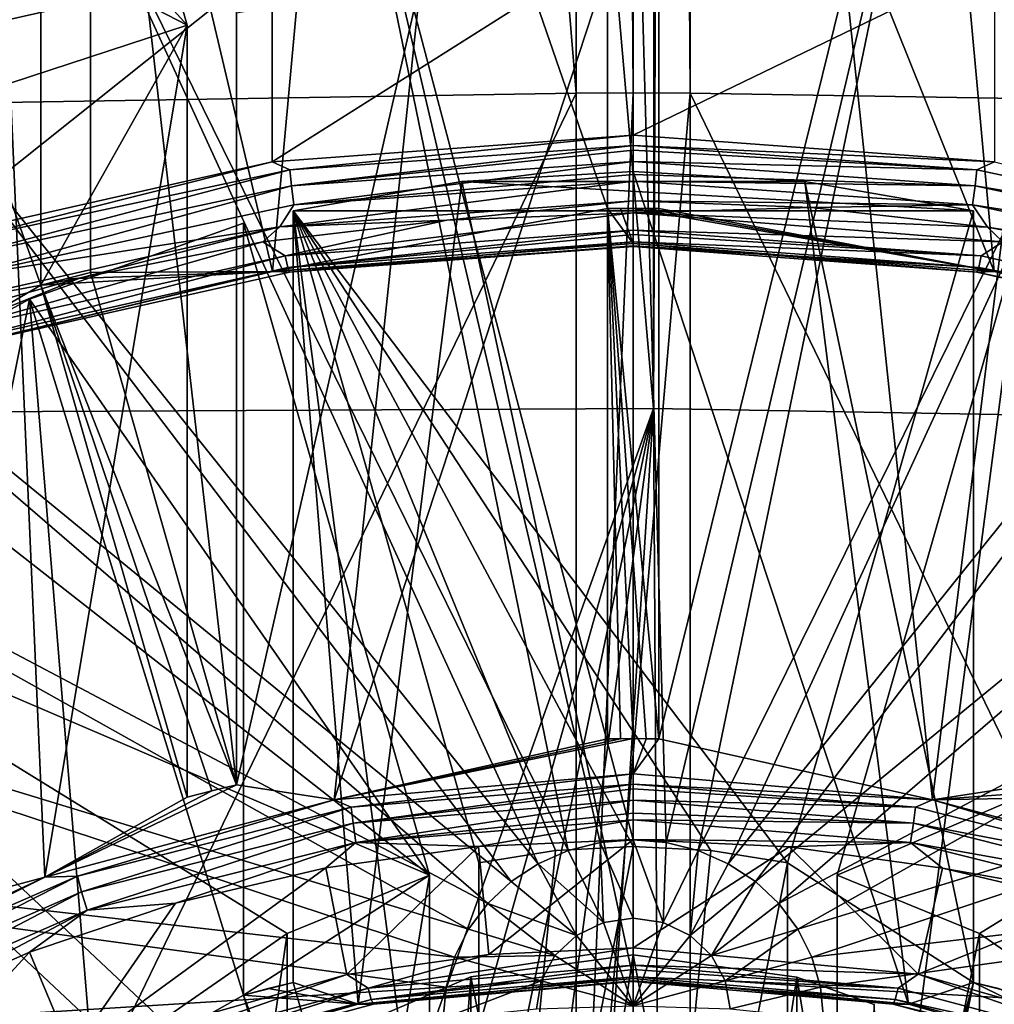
# Model space of a CAD drawing. Header units: metres. Extents: x -25 to 25, y -125 to 22.
# Tile 27 of 256: x -2.39 to 1.41, y -109.43 to -105.59. Entities that reach past the tile are written whole.
import ezdxf

# ---------------------------------------------------------------- set-up
doc = ezdxf.new("R2010")
doc.units = ezdxf.units.M
doc.layers.add('solid_500465', color=7, linetype='CONTINUOUS')
doc.layers.add('solid_500465_01', color=7, linetype='CONTINUOUS')

msp = doc.modelspace()

# ---------------------------------------------------------------- linework, layer by layer
at = {"layer": 'solid_500465'}
for points in [[(-0.222273, -73.733467, 68.128654), (-2.868309, -73.775887, 68.012108), (-0.222273, -105.875359, 79.827301)], [(0, -73.732727, 68.130692), (-0.222273, -73.733467, 68.128654), (0, -105.874619, 79.829338)], [(0, -105.874619, 79.829338), (-0.222273, -73.733467, 68.128654), (-0.222273, -105.875359, 79.827301)], [(-2.868309, -73.775887, 68.012108), (-3.021572, -105.921761, 79.699829), (-0.222273, -105.875359, 79.827301)], [(0.078212, -107.105927, 76.44635), (-2.835327, -107.120506, 76.406281), (-2.72704, -74.976906, 64.712303)], [(-0.1, -106.326118, 53.592049), (-0.1, -103.316338, 61.861343), (-1.115998, -103.384529, 61.886166)], [(-0.1, -105.38385, 62.613857), (-0.1, -103.316338, 61.861343), (-0.1, -106.326118, 53.592049)], [(-1.115998, -103.384529, 61.886166), (-2.116159, -103.565765, 61.952126), (-1.407284, -106.571953, 53.255856)], [(-0.1, -106.326118, 53.592049), (-1.115998, -103.384529, 61.886166), (-1.407284, -106.571953, 53.255856)], [(-2.116159, -103.565765, 61.952126), (-2.116159, -106.575539, 53.682831), (-1.407284, -106.571953, 53.255856)], [(-1.546705, -108.572609, 54.409706), (-2.116159, -106.575539, 53.682831), (-2.116159, -103.565765, 61.952126)], [(-1.546705, -108.572609, 54.409706), (-2.116159, -103.565765, 61.952126), (-1.546705, -105.562828, 62.679001)], [(-2.309344, -106.624184, 53.700535), (-2.309344, -103.614403, 61.96983), (-3.27194, -103.927376, 62.083744)], [(-1.73989, -105.611473, 62.696705), (-3.27194, -103.927376, 62.083744), (-2.309344, -103.614403, 61.96983)], [(-1.73989, -105.611473, 62.696705), (-2.309344, -103.614403, 61.96983), (-2.309344, -106.624184, 53.700535)], [(-1.73989, -105.611473, 62.696705), (-4.188105, -104.34568, 62.235992), (-3.27194, -103.927376, 62.083744)], [(-2.309344, -106.624184, 53.700535), (-3.27194, -103.927376, 62.083744), (-2.776181, -106.897697, 53.374416)], [(0, -108.78714, 69.660431), (0, -104.241661, 65.6035), (-1.173442, -104.343658, 65.640625)], [(-2.430038, -105.837334, 62.778912), (-4.188105, -104.34568, 62.235992), (-1.73989, -105.611473, 62.696705)], [(-0.253472, -108.829132, 69.67572), (-1.173442, -104.343658, 65.640625), (-2.309703, -104.647041, 65.751045)], [(-0.128691, -108.797714, 69.664284), (0, -108.78714, 69.660431), (-1.173442, -104.343658, 65.640625)], [(-0.253472, -108.829132, 69.67572), (-0.128691, -108.797714, 69.664284), (-1.173442, -104.343658, 65.640625)], [(-2.954921, -104.357635, 55.9883), (-1.40791, -105.356987, 55.261253), (-2.781153, -105.666794, 55.374012)], [(-0.370551, -108.88044, 69.694389), (-2.309703, -104.647041, 65.751045), (-3.365085, -105.139969, 65.930458)], [(-0.370551, -108.88044, 69.694389), (-0.253472, -108.829132, 69.67572), (-2.309703, -104.647041, 65.751045)], [(-0.476371, -108.950066, 69.719734), (-3.365085, -105.139969, 65.930458), (-4.307923, -105.808517, 66.17379)], [(-0.476371, -108.950066, 69.719734), (-0.370551, -108.88044, 69.694389), (-3.365085, -105.139969, 65.930458)], [(-1.40791, -106.143639, 53.09996), (0, -105.252869, 55.223354), (0, -106.039513, 53.062061)], [(-1.40791, -106.143639, 53.09996), (-1.40791, -105.356987, 55.261253), (0, -105.252869, 55.223354)], [(0, -105.252869, 55.223354), (1.40791, -105.356987, 55.261253), (0, -106.039513, 53.062061)], [(-2.781153, -106.453438, 53.212719), (-2.781153, -105.666794, 55.374012), (-1.40791, -105.356987, 55.261253)], [(-1.40791, -106.143639, 53.09996), (-2.781153, -106.453438, 53.212719), (-1.40791, -105.356987, 55.261253)], [(-1.166809, -108.631302, 54.005394), (-0.1, -105.38385, 62.613857), (-0.1, -108.393631, 54.344563)], [(-1.166809, -108.631302, 54.005394), (-0.828841, -105.434166, 62.632172), (-0.1, -105.38385, 62.613857)], [(-0.1, -105.38385, 62.613857), (-0.1, -106.326118, 53.592049), (-0.1, -108.393631, 54.344563)], [(1.40791, -105.356987, 55.261253), (1.40791, -106.143639, 53.09996), (0, -106.039513, 53.062061)], [(-1.546705, -108.572609, 54.409706), (-1.546705, -105.562828, 62.679001), (-0.828841, -105.434166, 62.632172)], [(-1.166809, -108.631302, 54.005394), (-1.546705, -108.572609, 54.409706), (-0.828841, -105.434166, 62.632172)], [(-2.293885, -108.93264, 54.115074), (-2.430038, -105.837334, 62.778912), (-1.73989, -105.611473, 62.696705)], [(-1.73989, -105.611473, 62.696705), (-2.309344, -106.624184, 53.700535), (-1.73989, -108.621246, 54.42741)], [(-2.293885, -108.93264, 54.115074), (-1.73989, -105.611473, 62.696705), (-1.73989, -108.621246, 54.42741)], [(-0.567717, -109.035904, 69.750977), (-4.307923, -105.808517, 66.17379), (-5.109888, -106.634834, 66.474548)], [(-0.567717, -109.035904, 69.750977), (-0.476371, -108.950066, 69.719734), (-4.307923, -105.808517, 66.17379)], [(-2.293885, -108.93264, 54.115074), (-3.088004, -109.145981, 54.618397), (-2.430038, -105.837334, 62.778912)], [(-2.732068, -111.06617, 81.552559), (-0.222273, -105.875359, 79.827301), (-3.021572, -105.921761, 79.699829)], [(-2.732068, -111.06617, 81.552559), (-0.222251, -111.028725, 81.660332), (-0.222273, -105.875359, 79.827301)], [(0, -105.874619, 79.829338), (-0.222273, -105.875359, 79.827301), (-0.222251, -111.028725, 81.660332)], [(-1.339111, -106.174294, 53.029671), (-1.40791, -106.143639, 53.09996), (0, -106.039513, 53.062061)], [(-1.339111, -106.174294, 53.029671), (0, -106.039513, 53.062061), (0, -106.079994, 52.99535)], [(1.40791, -106.143639, 53.09996), (0, -106.079994, 52.99535), (0, -106.039513, 53.062061)], [(-1.332641, -106.236847, 52.98333), (-1.339111, -106.174294, 53.029671), (0, -106.079994, 52.99535)], [(-1.332641, -106.236847, 52.98333), (0, -106.079994, 52.99535), (0, -106.098892, 52.977257)], [(1.40791, -106.143639, 53.09996), (1.339111, -106.174294, 53.029671), (0, -106.079994, 52.99535)], [(-1.332641, -106.236847, 52.98333), (0, -106.098892, 52.977257), (0, -106.142998, 52.949173)], [(0, -106.098892, 52.977257), (1.339111, -106.174294, 53.029671), (0, -106.142998, 52.949173)], [(-2.648309, -106.455093, 53.131874), (-2.781153, -106.453438, 53.212719), (-1.40791, -106.143639, 53.09996)], [(-1.339111, -106.174294, 53.029671), (-2.648309, -106.455093, 53.131874), (-1.40791, -106.143639, 53.09996)], [(-1.322958, -106.31205, 52.964558), (-1.332641, -106.236847, 52.98333), (0, -106.142998, 52.949173)], [(-1.322958, -106.31205, 52.964558), (0, -106.142998, 52.949173), (0, -106.192726, 52.933506)], [(0, -106.142998, 52.949173), (1.332641, -106.236847, 52.98333), (0, -106.192726, 52.933506)], [(-2.635514, -106.516281, 53.085037), (-2.648309, -106.455093, 53.131874), (-1.339111, -106.174294, 53.029671)], [(-1.332641, -106.236847, 52.98333), (-2.635514, -106.516281, 53.085037), (-1.339111, -106.174294, 53.029671)], [(-1.322958, -106.31205, 52.964558), (0, -106.192726, 52.933506), (0, -106.218887, 52.930649)], [(1.332641, -106.236847, 52.98333), (0, -106.218887, 52.930649), (0, -106.192726, 52.933506)], [(0, -106.218887, 52.930649), (0, -106.295853, 52.942528), (-1.377535, -106.397804, 52.979633)], [(-1.322958, -106.31205, 52.964558), (0, -106.218887, 52.930649), (-1.377535, -106.397804, 52.979633)], [(-0.668289, -106.220154, 62.918243), (-1.326677, -106.334465, 62.95985), (-1.072997, -109.427742, 54.295277)], [(1.326677, -106.334465, 62.95985), (-1.326677, -106.334465, 62.95985), (-0.668289, -106.220154, 62.918243)], [(0, -106.218887, 52.930649), (1.322958, -106.31205, 52.964558), (0, -106.295853, 52.942528)], [(1.332641, -106.236847, 52.98333), (1.322958, -106.31205, 52.964558), (0, -106.218887, 52.930649)], [(-2.616362, -106.589455, 53.065525), (-2.635514, -106.516281, 53.085037), (-1.332641, -106.236847, 52.98333)], [(-1.322958, -106.31205, 52.964558), (-2.616362, -106.589455, 53.065525), (-1.332641, -106.236847, 52.98333)], [(-1.322958, -106.31205, 52.964558), (-1.377535, -106.397804, 52.979633), (-2.616362, -106.589455, 53.065525)], [(-0.726281, -106.371262, 52.969975), (-1.377535, -106.397804, 52.979633), (0, -106.295853, 52.942528)], [(1.322958, -106.31205, 52.964558), (0.694141, -106.321678, 52.951927), (0, -106.295853, 52.942528)], [(-0.1, -106.326118, 53.592049), (-1.407284, -106.571953, 53.255856), (0, -106.462372, 53.215973)], [(-1.356829, -106.509903, 53.036636), (0, -106.342842, 52.959629), (0, -106.409554, 53.000111)], [(-1.326677, -106.334465, 62.95985), (-1.326677, -109.344238, 54.690556), (-1.072997, -109.427742, 54.295277)], [(-0.601739, -111.886581, 55.615891), (-1.326677, -109.344238, 54.690556), (-1.326677, -106.334465, 62.95985)], [(-0.601739, -108.876801, 63.885189), (-0.601739, -111.886581, 55.615891), (-1.326677, -106.334465, 62.95985)], [(-0.302779, -108.828995, 63.867786), (-0.601739, -108.876801, 63.885189), (-1.326677, -106.334465, 62.95985)], [(0, -108.812988, 63.861961), (-0.302779, -108.828995, 63.867786), (-1.326677, -106.334465, 62.95985)], [(0.302779, -108.828995, 63.867786), (0, -108.812988, 63.861961), (-1.326677, -106.334465, 62.95985)], [(-0.050001, -106.325706, 53.5919), (-0.1, -106.326118, 53.592049), (0, -106.462372, 53.215973)], [(0.1, -106.326118, 53.592049), (-0.1, -106.326118, 53.592049), (-0.050001, -106.325706, 53.5919)], [(-0.050002, -108.393074, 54.34436), (-0.1, -108.393631, 54.344563), (-0.1, -106.326118, 53.592049)], [(0, -108.392891, 54.344292), (-0.050002, -108.393074, 54.34436), (-0.1, -106.326118, 53.592049)], [(0.050002, -108.393074, 54.34436), (0, -108.392891, 54.344292), (-0.1, -106.326118, 53.592049)], [(0.1, -108.393631, 54.344563), (0.050002, -108.393074, 54.34436), (-0.1, -106.326118, 53.592049)], [(0, -106.325569, 53.59185), (-0.050001, -106.325706, 53.5919), (0, -106.462372, 53.215973)], [(0.050001, -106.325706, 53.5919), (0.1, -106.326118, 53.592049), (-0.050001, -106.325706, 53.5919)], [(-1.519862, -109.392883, 54.70826), (-1.519862, -106.383102, 62.977554), (-2.354548, -106.679398, 63.085396)], [(-0.794925, -108.925446, 63.902893), (-2.354548, -106.679398, 63.085396), (-1.519862, -106.383102, 62.977554)], [(-0.794925, -108.925446, 63.902893), (-1.519862, -106.383102, 62.977554), (-1.519862, -109.392883, 54.70826)], [(-0.726281, -106.371262, 52.969975), (-1.44414, -106.455627, 53.000679), (-1.377535, -106.397804, 52.979633)], [(-1.356829, -106.509903, 53.036636), (-1.44414, -106.455627, 53.000679), (-0.726281, -106.371262, 52.969975)], [(-2.155444, -106.596336, 53.051891), (-2.721458, -106.701241, 53.090076), (-1.377535, -106.397804, 52.979633)], [(-2.616362, -106.589455, 53.065525), (-1.377535, -106.397804, 52.979633), (-2.721458, -106.701241, 53.090076)], [(-1.44414, -106.455627, 53.000679), (-2.155444, -106.596336, 53.051891), (-1.377535, -106.397804, 52.979633)], [(-1.34667, -106.555328, 53.099365), (-1.356829, -106.509903, 53.036636), (0, -106.409554, 53.000111)], [(-1.34667, -106.555328, 53.099365), (0, -106.409554, 53.000111), (0, -106.427643, 53.019009)], [(-2.680248, -106.808464, 53.145302), (-2.155444, -106.596336, 53.051891), (-1.44414, -106.455627, 53.000679)], [(-1.356829, -106.509903, 53.036636), (-2.680248, -106.808464, 53.145302), (-1.44414, -106.455627, 53.000679)], [(-1.407284, -106.571953, 53.255856), (0, -106.474251, 53.139), (0, -106.462372, 53.215973)], [(-1.34667, -106.555328, 53.099365), (0, -106.427643, 53.019009), (0, -106.455734, 53.063114)], [(-1.339887, -106.573341, 53.175068), (-1.34667, -106.555328, 53.099365), (0, -106.455734, 53.063114)], [(-1.339887, -106.573341, 53.175068), (0, -106.455734, 53.063114), (0, -106.471397, 53.112839)], [(0, -106.427643, 53.019009), (1.356829, -106.509903, 53.036636), (0, -106.455734, 53.063114)], [(0, -106.455734, 53.063114), (1.34667, -106.555328, 53.099365), (0, -106.471397, 53.112839)], [(1.339887, -106.573341, 53.175068), (1.407284, -106.571953, 53.255856), (0, -106.462372, 53.215973)], [(0, -106.474251, 53.139), (1.339887, -106.573341, 53.175068), (0, -106.462372, 53.215973)], [(-1.407284, -106.571953, 53.255856), (-1.339887, -106.573341, 53.175068), (0, -106.474251, 53.139)], [(-1.339887, -106.573341, 53.175068), (0, -106.471397, 53.112839), (0, -106.474251, 53.139)], [(1.34667, -106.555328, 53.099365), (0, -106.474251, 53.139), (0, -106.471397, 53.112839)], [(1.34667, -106.555328, 53.099365), (1.339887, -106.573341, 53.175068), (0, -106.474251, 53.139)], [(-2.66018, -106.851654, 53.207218), (-2.680248, -106.808464, 53.145302), (-1.356829, -106.509903, 53.036636)], [(-1.34667, -106.555328, 53.099365), (-2.66018, -106.851654, 53.207218), (-1.356829, -106.509903, 53.036636)], [(-1.407284, -106.571953, 53.255856), (-2.776181, -106.897697, 53.374416), (-2.646781, -106.868179, 53.282379)], [(-2.309344, -106.624184, 53.700535), (-2.776181, -106.897697, 53.374416), (-1.407284, -106.571953, 53.255856)], [(-2.646781, -106.868179, 53.282379), (-2.66018, -106.851654, 53.207218), (-1.34667, -106.555328, 53.099365)], [(-1.339887, -106.573341, 53.175068), (-2.646781, -106.868179, 53.282379), (-1.34667, -106.555328, 53.099365)], [(-1.407284, -106.571953, 53.255856), (-2.646781, -106.868179, 53.282379), (-1.339887, -106.573341, 53.175068)], [(-2.212903, -106.599335, 53.69149), (-2.309344, -106.624184, 53.700535), (-1.407284, -106.571953, 53.255856)], [(-2.116159, -106.575539, 53.682831), (-2.309344, -106.624184, 53.700535), (-2.212903, -106.599335, 53.69149)], [(-1.546705, -108.572609, 54.409706), (-2.309344, -106.624184, 53.700535), (-2.116159, -106.575539, 53.682831)], [(-2.116159, -106.575539, 53.682831), (-2.212903, -106.599335, 53.69149), (-1.407284, -106.571953, 53.255856)], [(-2.155444, -106.596336, 53.051891), (-2.850169, -106.791328, 53.122864), (-2.721458, -106.701241, 53.090076)], [(-2.680248, -106.808464, 53.145302), (-2.850169, -106.791328, 53.122864), (-2.155444, -106.596336, 53.051891)], [(-0.641813, -109.135338, 69.78717), (-5.109888, -106.634834, 66.474548), (-5.733656, -107.583939, 66.819992)], [(-0.641813, -109.135338, 69.78717), (-0.567717, -109.035904, 69.750977), (-5.109888, -106.634834, 66.474548)], [(-1.643501, -108.596214, 54.418297), (-2.309344, -106.624184, 53.700535), (-1.546705, -108.572609, 54.409706)], [(-1.643501, -108.596214, 54.418297), (-1.73989, -108.621246, 54.42741), (-2.309344, -106.624184, 53.700535)], [(-2.354548, -106.679398, 63.085396), (-3.127324, -107.098656, 63.237995), (-3.055636, -110.199455, 54.576157)], [(-0.794925, -108.925446, 63.902893), (-3.127324, -107.098656, 63.237995), (-2.354548, -106.679398, 63.085396)], [(-2.354548, -106.679398, 63.085396), (-3.055636, -110.199455, 54.576157), (-2.104759, -109.721855, 54.402325)], [(-1.519862, -109.392883, 54.70826), (-2.354548, -106.679398, 63.085396), (-2.104759, -109.721855, 54.402325)], [(-0.794925, -108.925446, 63.902893), (-3.817734, -107.629776, 63.431305), (-3.127324, -107.098656, 63.237995)], [(-0.696408, -109.245361, 69.827209), (-5.733656, -107.583939, 66.819992), (-6.159412, -108.622444, 67.197975)], [(-0.696408, -109.245361, 69.827209), (-0.641813, -109.135338, 69.78717), (-5.733656, -107.583939, 66.819992)], [(-1.837168, -112.500671, 55.839405), (-3.817734, -110.639549, 55.16201), (-3.817734, -107.629776, 63.431305)], [(-1.349983, -109.152939, 63.985691), (-3.817734, -107.629776, 63.431305), (-0.794925, -108.925446, 63.902893)], [(-1.349983, -109.152939, 63.985691), (-1.837168, -109.490898, 64.108696), (-3.817734, -107.629776, 63.431305)], [(-1.837168, -112.500671, 55.839405), (-3.817734, -107.629776, 63.431305), (-1.837168, -109.490898, 64.108696)], [(-1.978589, -109.623787, 64.157066), (-3.959155, -107.762665, 63.479675), (-3.959155, -110.772446, 55.210381)], [(-2.338239, -110.081589, 64.323692), (-3.959155, -107.762665, 63.479675), (-1.978589, -109.623787, 64.157066)], [(-2.338239, -110.081589, 64.323692), (-2.580328, -110.60318, 64.513535), (-3.959155, -107.762665, 63.479675)], [(-1.166809, -108.631302, 54.005394), (-0.1, -108.393631, 54.344563), (-0.050002, -108.393074, 54.34436)], [(-1.100022, -108.660614, 53.934616), (-1.166809, -108.631302, 54.005394), (0, -108.529701, 53.968414)], [(-1.100022, -108.660614, 53.934616), (0, -108.529701, 53.968414), (0, -108.570183, 53.901703)], [(-2.293885, -108.93264, 54.115074), (-1.643501, -108.596214, 54.418297), (-1.546705, -108.572609, 54.409706)], [(-1.166809, -108.631302, 54.005394), (-2.293885, -108.93264, 54.115074), (-1.546705, -108.572609, 54.409706)], [(-1.100022, -108.660614, 53.934616), (0, -108.570183, 53.901703), (-1.092484, -108.723, 53.888214)], [(-1.092484, -108.723, 53.888214), (0, -108.570183, 53.901703), (0, -108.589081, 53.88361)], [(-2.293885, -108.93264, 54.115074), (-1.73989, -108.621246, 54.42741), (-1.643501, -108.596214, 54.418297)], [(-1.092484, -108.723, 53.888214), (0, -108.589081, 53.88361), (0, -108.633186, 53.855526)], [(-0.729843, -109.362617, 69.869888), (-6.159412, -108.622444, 67.197975), (-6.373978, -109.714104, 67.595306)], [(-0.729843, -109.362617, 69.869888), (-0.696408, -109.245361, 69.827209), (-6.159412, -108.622444, 67.197975)], [(-2.166621, -108.929176, 54.032364), (-2.293885, -108.93264, 54.115074), (-1.166809, -108.631302, 54.005394)], [(-2.166621, -108.929176, 54.032364), (-1.166809, -108.631302, 54.005394), (-1.100022, -108.660614, 53.934616)], [(-1.092484, -108.723, 53.888214), (0, -108.633186, 53.855526), (-1.081202, -108.797958, 53.869358)], [(-1.081202, -108.797958, 53.869358), (0, -108.633186, 53.855526), (0, -108.682907, 53.839859)], [(-2.166621, -108.929176, 54.032364), (-1.100022, -108.660614, 53.934616), (-2.151774, -108.989716, 53.985294)], [(-1.100022, -108.660614, 53.934616), (-1.092484, -108.723, 53.888214), (-2.151774, -108.989716, 53.985294)], [(-1.081202, -108.797958, 53.869358), (0, -108.682907, 53.839859), (0, -108.709068, 53.837002)], [(0, -108.682907, 53.839859), (1.092484, -108.723, 53.888214), (0, -108.709068, 53.837002)], [(-2.151774, -108.989716, 53.985294), (-1.092484, -108.723, 53.888214), (-2.129551, -109.06192, 53.965431)], [(-1.092484, -108.723, 53.888214), (-1.081202, -108.797958, 53.869358), (-2.129551, -109.06192, 53.965431)], [(-1.081202, -108.797958, 53.869358), (0, -108.709068, 53.837002), (-0.603336, -108.813927, 53.859032)], [(-0.603336, -108.813927, 53.859032), (0, -108.709068, 53.837002), (0, -108.786041, 53.848881)], [(1.092484, -108.723, 53.888214), (1.081202, -108.797958, 53.869358), (0, -108.709068, 53.837002)], [(-2.129551, -109.06192, 53.965431), (-1.081202, -108.797958, 53.869358), (-1.785309, -109.034981, 53.939487)], [(-1.081202, -108.797958, 53.869358), (-1.1982, -108.896858, 53.889214), (-1.785309, -109.034981, 53.939487)], [(-1.081202, -108.797958, 53.869358), (-0.603336, -108.813927, 53.859032), (-1.1982, -108.896858, 53.889214)], [(-0.562889, -109.235176, 54.012352), (-0.603336, -108.813927, 53.859032), (0, -108.786041, 53.848881)], [(-0.1166, -109.109917, 69.891205), (-0.128691, -108.797714, 69.664284), (-0.253472, -108.829132, 69.67572)], [(0, -109.09256, 69.884888), (0, -108.78714, 69.660431), (-0.128691, -108.797714, 69.664284)], [(0, -109.09256, 69.884888), (-0.128691, -108.797714, 69.664284), (-0.1166, -109.109917, 69.891205)], [(0.1166, -109.109917, 69.891205), (0.128691, -108.797714, 69.664284), (0, -108.78714, 69.660431)], [(0.1166, -109.109917, 69.891205), (0, -108.78714, 69.660431), (0, -109.09256, 69.884888)], [(-1.116721, -109.312744, 54.040585), (-1.1982, -108.896858, 53.889214), (-0.603336, -108.813927, 53.859032)], [(-0.562889, -109.235176, 54.012352), (-1.116721, -109.312744, 54.040585), (-0.603336, -108.813927, 53.859032)], [(0, -108.812988, 63.861961), (-0.601739, -111.886581, 55.615891), (-0.302779, -108.828995, 63.867786)], [(-0.302779, -108.828995, 63.867786), (-0.601739, -111.886581, 55.615891), (-0.601739, -108.876801, 63.885189)], [(-0.1166, -109.109917, 69.891205), (-0.253472, -108.829132, 69.67572), (-0.370551, -108.88044, 69.694389)], [(-0.221787, -109.160278, 69.909538), (-0.370551, -108.88044, 69.694389), (-0.476371, -108.950066, 69.719734)], [(-0.1166, -109.109917, 69.891205), (-0.370551, -108.88044, 69.694389), (-0.221787, -109.160278, 69.909538)], [(-2.18901, -109.619751, 54.152328), (-1.785309, -109.034981, 53.939487), (-1.1982, -108.896858, 53.889214)], [(-1.116721, -109.312744, 54.040585), (-2.18901, -109.619751, 54.152328), (-1.1982, -108.896858, 53.889214)], [(-2.293885, -108.93264, 54.115074), (-3.342844, -109.423462, 54.29372), (-3.088004, -109.145981, 54.618397)], [(-3.167388, -109.367699, 54.191975), (-3.342844, -109.423462, 54.29372), (-2.293885, -108.93264, 54.115074)], [(-3.167388, -109.367699, 54.191975), (-2.293885, -108.93264, 54.115074), (-2.166621, -108.929176, 54.032364)], [(-3.167388, -109.367699, 54.191975), (-2.166621, -108.929176, 54.032364), (-3.145683, -109.42524, 54.143806)], [(-2.166621, -108.929176, 54.032364), (-2.151774, -108.989716, 53.985294), (-3.145683, -109.42524, 54.143806)], [(-0.794925, -108.925446, 63.902893), (-1.519862, -109.392883, 54.70826), (-0.794925, -111.935226, 55.633598)], [(-1.35, -112.299492, 55.340508), (-0.794925, -108.925446, 63.902893), (-0.794925, -111.935226, 55.633598)], [(-1.35, -112.299492, 55.340508), (-1.349983, -109.152939, 63.985691), (-0.794925, -108.925446, 63.902893)], [(-0.221787, -109.160278, 69.909538), (-0.476371, -108.950066, 69.719734), (-0.567717, -109.035904, 69.750977)], [(-3.145683, -109.42524, 54.143806), (-2.151774, -108.989716, 53.985294), (-3.113196, -109.492943, 54.122311)], [(-2.151774, -108.989716, 53.985294), (-2.129551, -109.06192, 53.965431), (-3.113196, -109.492943, 54.122311)], [(-2.18901, -109.619751, 54.152328), (-2.353426, -109.226059, 54.009033), (-1.785309, -109.034981, 53.939487)], [(-2.129551, -109.06192, 53.965431), (-1.785309, -109.034981, 53.939487), (-2.353426, -109.226059, 54.009033)], [(-0.305264, -109.238724, 69.938087), (-0.567717, -109.035904, 69.750977), (-0.641813, -109.135338, 69.78717)], [(-0.221787, -109.160278, 69.909538), (-0.567717, -109.035904, 69.750977), (-0.305264, -109.238724, 69.938087)], [(-3.113196, -109.492943, 54.122311), (-2.129551, -109.06192, 53.965431), (-2.899417, -109.468613, 54.097317)], [(-2.129551, -109.06192, 53.965431), (-2.353426, -109.226059, 54.009033), (-2.899417, -109.468613, 54.097317)], [(-1.837168, -112.500671, 55.839405), (-1.837168, -109.490898, 64.108696), (-1.349983, -109.152939, 63.985691)], [(-1.35, -112.299492, 55.340508), (-1.837168, -112.500671, 55.839405), (-1.349983, -109.152939, 63.985691)], [(-0.305264, -109.238724, 69.938087), (-0.641813, -109.135338, 69.78717), (-0.696408, -109.245361, 69.827209)], [(-3.170542, -110.113846, 54.332165), (-2.899417, -109.468613, 54.097317), (-2.353426, -109.226059, 54.009033)], [(-2.18901, -109.619751, 54.152328), (-3.170542, -110.113846, 54.332165), (-2.353426, -109.226059, 54.009033)], [(-1.033309, -109.365593, 54.076023), (-1.116721, -109.312744, 54.040585), (-0.562889, -109.235176, 54.012352)], [(-0.358859, -109.337563, 69.974068), (-0.696408, -109.245361, 69.827209), (-0.729843, -109.362617, 69.869888)], [(-0.305264, -109.238724, 69.938087), (-0.696408, -109.245361, 69.827209), (-0.358859, -109.337563, 69.974068)], [(-0.633934, -109.321609, 64.047081), (0, -109.235855, 64.015869), (-0.637043, -113.377831, 65.52343)], [(-2.031429, -109.632454, 54.173153), (-2.18901, -109.619751, 54.152328), (-1.116721, -109.312744, 54.040585)], [(-1.033309, -109.365593, 54.076023), (-2.031429, -109.632454, 54.173153), (-1.116721, -109.312744, 54.040585)], [(-1.423505, -109.367737, 54.699108), (-1.326677, -109.344238, 54.690556), (-1.519862, -109.392883, 54.70826)], [(-0.601739, -111.886581, 55.615891), (-1.519862, -109.392883, 54.70826), (-1.326677, -109.344238, 54.690556)], [(-1.423505, -109.367737, 54.699108), (-1.072997, -109.427742, 54.295277), (-1.326677, -109.344238, 54.690556)], [(-0.633934, -109.321609, 64.047081), (-1.217485, -109.57225, 64.138306), (-0.637043, -112.537483, 55.214294)], [(-0.633934, -109.321609, 64.047081), (-0.939834, -113.271187, 65.484612), (-1.217485, -109.57225, 64.138306)], [(-1.013409, -109.428558, 54.214279), (0, -109.340317, 54.182163), (-1.072997, -109.427742, 54.295277)], [(-1.021376, -109.410728, 54.138645), (0, -109.321793, 54.106277), (-1.013409, -109.428558, 54.214279)], [(-0.633934, -109.321609, 64.047081), (-0.637043, -113.377831, 65.52343), (-0.939834, -113.271187, 65.484612)], [(-0.358859, -109.337563, 69.974068), (-0.729843, -109.362617, 69.869888), (-0.741102, -109.483543, 69.913902)], [(-0.358859, -109.337563, 69.974068), (-0.741102, -109.483543, 69.913902), (-0.377327, -109.447136, 70.013947)], [(-0.741102, -109.483543, 69.913902), (-0.729843, -109.362617, 69.869888), (-6.373978, -109.714104, 67.595306)], [(-2.00797, -109.674515, 54.234657), (-2.031429, -109.632454, 54.173153), (-1.033309, -109.365593, 54.076023)], [(-2.00797, -109.674515, 54.234657), (-1.033309, -109.365593, 54.076023), (-1.021376, -109.410728, 54.138645)], [(-1.423505, -109.367737, 54.699108), (-1.519862, -109.392883, 54.70826), (-1.072997, -109.427742, 54.295277)], [(-1.519862, -109.392883, 54.70826), (-2.104759, -109.721855, 54.402325), (-1.072997, -109.427742, 54.295277)], [(-2.00797, -109.674515, 54.234657), (-1.021376, -109.410728, 54.138645), (-1.992307, -109.690285, 54.30954)], [(-1.021376, -109.410728, 54.138645), (-1.013409, -109.428558, 54.214279), (-1.992307, -109.690285, 54.30954)], [(-0.698811, -111.909218, 55.624134), (-0.794925, -111.935226, 55.633598), (-1.519862, -109.392883, 54.70826)], [(-0.601739, -111.886581, 55.615891), (-0.698811, -111.909218, 55.624134), (-1.519862, -109.392883, 54.70826)], [(-1.992307, -109.690285, 54.30954), (-1.072997, -109.427742, 54.295277), (-2.104759, -109.721855, 54.402325)], [(-1.992307, -109.690285, 54.30954), (-1.013409, -109.428558, 54.214279), (-1.072997, -109.427742, 54.295277)]]:
    msp.add_3dface(points, dxfattribs=at)
at = {"layer": 'solid_500465_01'}
for points in [[(0, -73.732727, 68.130692), (0.222273, -105.875359, 79.827301), (0.222273, -73.733467, 68.128654)], [(0, -73.732727, 68.130692), (0, -105.874619, 79.829338), (0.222273, -105.875359, 79.827301)], [(3.021572, -105.921761, 79.699829), (2.870953, -73.775955, 68.011925), (0.222273, -73.733467, 68.128654)], [(0.222273, -105.875359, 79.827301), (3.021572, -105.921761, 79.699829), (0.222273, -73.733467, 68.128654)], [(0.078212, -107.105927, 76.44635), (-2.72704, -74.976906, 64.712303), (0.106381, -74.964211, 64.747215)], [(0.078212, -107.105927, 76.44635), (0.106381, -74.964211, 64.747215), (0.224228, -74.965004, 64.745026)], [(2.988373, -107.156067, 76.308578), (0.078212, -107.105927, 76.44635), (0.224228, -74.965004, 64.745026)], [(2.988373, -107.156067, 76.308578), (0.224228, -74.965004, 64.745026), (3.171396, -75.019493, 64.595291)], [(0.1, -103.316338, 61.861343), (0.1, -106.326118, 53.592049), (1.407284, -106.571953, 53.255856)], [(1.115998, -103.384529, 61.886166), (0.1, -103.316338, 61.861343), (1.407284, -106.571953, 53.255856)], [(0.1, -108.393631, 54.344563), (0.1, -106.326118, 53.592049), (0.1, -103.316338, 61.861343)], [(0.1, -105.38385, 62.613857), (0.1, -108.393631, 54.344563), (0.1, -103.316338, 61.861343)], [(2.116159, -106.575539, 53.682831), (1.115998, -103.384529, 61.886166), (1.407284, -106.571953, 53.255856)], [(2.116159, -106.575539, 53.682831), (2.116159, -103.565765, 61.952126), (1.115998, -103.384529, 61.886166)], [(0.128691, -108.797714, 69.664284), (1.18047, -104.344864, 65.641068), (0, -104.241661, 65.6035)], [(0, -108.78714, 69.660431), (0.128691, -108.797714, 69.664284), (0, -104.241661, 65.6035)], [(0.128691, -108.797714, 69.664284), (0.253472, -108.829132, 69.67572), (1.18047, -104.344864, 65.641068)], [(0.253472, -108.829132, 69.67572), (2.318172, -104.650093, 65.752159), (1.18047, -104.344864, 65.641068)], [(0.253472, -108.829132, 69.67572), (0.370551, -108.88044, 69.694389), (2.318172, -104.650093, 65.752159)], [(0.370551, -108.88044, 69.694389), (3.370689, -105.143196, 65.931633), (2.318172, -104.650093, 65.752159)], [(0.370551, -108.88044, 69.694389), (0.476371, -108.950066, 69.719734), (3.370689, -105.143196, 65.931633)], [(0.476371, -108.950066, 69.719734), (4.308379, -105.808876, 66.17392), (3.370689, -105.143196, 65.931633)], [(0.1, -105.38385, 62.613857), (0.828841, -105.434166, 62.632172), (0.1, -108.393631, 54.344563)], [(0.828841, -105.434166, 62.632172), (1.166809, -108.631302, 54.005394), (0.1, -108.393631, 54.344563)], [(0.828841, -105.434166, 62.632172), (1.546705, -105.562828, 62.679001), (1.166809, -108.631302, 54.005394)], [(1.546705, -105.562828, 62.679001), (1.546705, -108.572609, 54.409706), (1.166809, -108.631302, 54.005394)], [(0.476371, -108.950066, 69.719734), (0.567717, -109.035904, 69.750977), (4.308379, -105.808876, 66.17392)], [(0.567717, -109.035904, 69.750977), (5.105299, -106.629089, 66.47245), (4.308379, -105.808876, 66.17392)], [(0, -105.874619, 79.829338), (-0.222251, -111.028725, 81.660332), (0.222273, -105.875359, 79.827301)], [(-0.222251, -111.028725, 81.660332), (0.222273, -111.028725, 81.660332), (0.222273, -105.875359, 79.827301)], [(2.732074, -111.066177, 81.552567), (3.021572, -105.921761, 79.699829), (0.222273, -105.875359, 79.827301)], [(0.222273, -111.028725, 81.660332), (2.732074, -111.066177, 81.552567), (0.222273, -105.875359, 79.827301)], [(0, -106.098892, 52.977257), (0, -106.079994, 52.99535), (1.339111, -106.174294, 53.029671)], [(0, -106.142998, 52.949173), (1.339111, -106.174294, 53.029671), (1.332641, -106.236847, 52.98333)], [(1.40791, -106.143639, 53.09996), (2.648309, -106.455093, 53.131874), (1.339111, -106.174294, 53.029671)], [(0, -106.181854, 62.904305), (-0.668289, -106.220154, 62.918243), (0, -109.328438, 54.259132)], [(0.668289, -106.220154, 62.918243), (-0.668289, -106.220154, 62.918243), (0, -106.181854, 62.904305)], [(0, -106.181854, 62.904305), (0, -109.328438, 54.259132), (1.072997, -109.427742, 54.295277)], [(0.668289, -106.220154, 62.918243), (0, -106.181854, 62.904305), (1.072997, -109.427742, 54.295277)], [(1.332641, -106.236847, 52.98333), (1.339111, -106.174294, 53.029671), (2.648309, -106.455093, 53.131874)], [(-0.668289, -106.220154, 62.918243), (-1.072997, -109.427742, 54.295277), (0, -109.328438, 54.259132)], [(1.326677, -106.334465, 62.95985), (-0.668289, -106.220154, 62.918243), (0.668289, -106.220154, 62.918243)], [(0.668289, -106.220154, 62.918243), (1.072997, -109.427742, 54.295277), (1.326677, -109.344238, 54.690556)], [(1.326677, -106.334465, 62.95985), (0.668289, -106.220154, 62.918243), (1.326677, -109.344238, 54.690556)], [(1.332641, -106.236847, 52.98333), (2.635514, -106.516281, 53.085037), (1.322958, -106.31205, 52.964558)], [(1.332641, -106.236847, 52.98333), (2.648309, -106.455093, 53.131874), (2.635514, -106.516281, 53.085037)], [(-0.726281, -106.371262, 52.969975), (0, -106.295853, 52.942528), (0, -106.342842, 52.959629)], [(0, -106.342842, 52.959629), (0, -106.295853, 52.942528), (0.694141, -106.321678, 52.951927)], [(1.322958, -106.31205, 52.964558), (1.380521, -106.398254, 52.979797), (0.694141, -106.321678, 52.951927)], [(1.322958, -106.31205, 52.964558), (2.616362, -106.589455, 53.065525), (1.380521, -106.398254, 52.979797)], [(2.635514, -106.516281, 53.085037), (2.616362, -106.589455, 53.065525), (1.322958, -106.31205, 52.964558)], [(-1.356829, -106.509903, 53.036636), (-0.726281, -106.371262, 52.969975), (0, -106.342842, 52.959629)], [(0.601739, -108.876801, 63.885189), (-1.326677, -106.334465, 62.95985), (1.326677, -106.334465, 62.95985)], [(0.302779, -108.828995, 63.867786), (-1.326677, -106.334465, 62.95985), (0.601739, -108.876801, 63.885189)], [(0.1, -108.393631, 54.344563), (-0.1, -106.326118, 53.592049), (0.1, -106.326118, 53.592049)], [(0.050001, -106.325706, 53.5919), (-0.050001, -106.325706, 53.5919), (0, -106.325569, 53.59185)], [(0, -106.342842, 52.959629), (0.694141, -106.321678, 52.951927), (1.380521, -106.398254, 52.979797)], [(0, -106.325569, 53.59185), (0, -106.462372, 53.215973), (1.407284, -106.571953, 53.255856)], [(0.050001, -106.325706, 53.5919), (0, -106.325569, 53.59185), (1.407284, -106.571953, 53.255856)], [(1.440988, -106.455124, 53.000496), (0, -106.342842, 52.959629), (1.380521, -106.398254, 52.979797)], [(0, -106.409554, 53.000111), (0, -106.342842, 52.959629), (1.440988, -106.455124, 53.000496)], [(0.050001, -106.325706, 53.5919), (1.407284, -106.571953, 53.255856), (0.1, -106.326118, 53.592049)], [(0.601739, -108.876801, 63.885189), (1.326677, -106.334465, 62.95985), (1.326677, -109.344238, 54.690556)], [(0.794925, -111.935226, 55.633598), (1.519862, -109.392883, 54.70826), (1.519862, -106.383102, 62.977554)], [(0.794925, -108.925446, 63.902893), (1.519862, -106.383102, 62.977554), (3.817734, -107.629776, 63.431305)], [(0.794925, -108.925446, 63.902893), (0.794925, -111.935226, 55.633598), (1.519862, -106.383102, 62.977554)], [(1.356829, -106.509903, 53.036636), (0, -106.409554, 53.000111), (1.440988, -106.455124, 53.000496)], [(0, -106.427643, 53.019009), (0, -106.409554, 53.000111), (1.356829, -106.509903, 53.036636)], [(1.440988, -106.455124, 53.000496), (1.380521, -106.398254, 52.979797), (2.061255, -106.526039, 53.02631)], [(2.616362, -106.589455, 53.065525), (2.061255, -106.526039, 53.02631), (1.380521, -106.398254, 52.979797)], [(0, -106.455734, 53.063114), (1.356829, -106.509903, 53.036636), (1.34667, -106.555328, 53.099365)], [(2.680248, -106.808464, 53.145302), (1.356829, -106.509903, 53.036636), (1.440988, -106.455124, 53.000496)], [(1.34667, -106.555328, 53.099365), (1.356829, -106.509903, 53.036636), (2.680248, -106.808464, 53.145302)], [(1.34667, -106.555328, 53.099365), (2.66018, -106.851654, 53.207218), (1.339887, -106.573341, 53.175068)], [(1.339887, -106.573341, 53.175068), (2.646781, -106.868179, 53.282379), (1.407284, -106.571953, 53.255856)], [(2.66018, -106.851654, 53.207218), (2.646781, -106.868179, 53.282379), (1.339887, -106.573341, 53.175068)], [(1.34667, -106.555328, 53.099365), (2.680248, -106.808464, 53.145302), (2.66018, -106.851654, 53.207218)], [(2.646781, -106.868179, 53.282379), (2.776181, -106.897697, 53.374416), (1.407284, -106.571953, 53.255856)], [(2.116159, -106.575539, 53.682831), (1.407284, -106.571953, 53.255856), (2.776181, -106.897697, 53.374416)], [(0.567717, -109.035904, 69.750977), (0.641813, -109.135338, 69.78717), (5.105299, -106.629089, 66.47245)], [(0.641813, -109.135338, 69.78717), (5.72648, -107.57032, 66.815033), (5.105299, -106.629089, 66.47245)], [(-2.461097, -114.209412, 78.922104), (-2.835327, -107.120506, 76.406281), (0.078212, -107.105927, 76.44635)], [(-1.955068, -114.321754, 78.978119), (-2.461097, -114.209412, 78.922104), (0.078212, -107.105927, 76.44635)], [(-1.439966, -114.410011, 79.020012), (-1.955068, -114.321754, 78.978119), (0.078212, -107.105927, 76.44635)], [(-0.921034, -114.473434, 79.047188), (-1.439966, -114.410011, 79.020012), (0.078212, -107.105927, 76.44635)], [(-0.400711, -114.511505, 79.059387), (-0.921034, -114.473434, 79.047188), (0.078212, -107.105927, 76.44635)], [(0.12409, -114.524605, 79.056618), (-0.400711, -114.511505, 79.059387), (0.078212, -107.105927, 76.44635)], [(0.12409, -114.524605, 79.056618), (0.078212, -107.105927, 76.44635), (2.988373, -107.156067, 76.308578)], [(0.648641, -114.51281, 79.03891), (0.12409, -114.524605, 79.056618), (2.988373, -107.156067, 76.308578)], [(1.168218, -114.476013, 79.006424), (0.648641, -114.51281, 79.03891), (2.988373, -107.156067, 76.308578)], [(1.685923, -114.413849, 78.959023), (1.168218, -114.476013, 79.006424), (2.988373, -107.156067, 76.308578)], [(0.641813, -109.135338, 69.78717), (0.696408, -109.245361, 69.827209), (5.72648, -107.57032, 66.815033)], [(0.696408, -109.245361, 69.827209), (6.153177, -108.60173, 67.190437), (5.72648, -107.57032, 66.815033)], [(0.794925, -108.925446, 63.902893), (3.817734, -107.629776, 63.431305), (1.349983, -109.152939, 63.985691)], [(1.349983, -109.152939, 63.985691), (3.817734, -107.629776, 63.431305), (1.837168, -109.490898, 64.108696)], [(-1.166809, -108.631302, 54.005394), (-0.050002, -108.393074, 54.34436), (0, -108.392891, 54.344292)], [(0, -108.529701, 53.968414), (-1.166809, -108.631302, 54.005394), (0, -108.392891, 54.344292)], [(0, -108.529701, 53.968414), (0, -108.392891, 54.344292), (0.050002, -108.393074, 54.34436)], [(0, -108.529701, 53.968414), (0.050002, -108.393074, 54.34436), (0.1, -108.393631, 54.344563)], [(1.166809, -108.631302, 54.005394), (0, -108.529701, 53.968414), (0.1, -108.393631, 54.344563)], [(0, -108.570183, 53.901703), (0, -108.529701, 53.968414), (1.166809, -108.631302, 54.005394)], [(1.100022, -108.660614, 53.934616), (0, -108.570183, 53.901703), (1.166809, -108.631302, 54.005394)], [(0, -108.589081, 53.88361), (0, -108.570183, 53.901703), (1.100022, -108.660614, 53.934616)], [(1.546705, -108.572609, 54.409706), (1.643501, -108.596214, 54.418297), (1.166809, -108.631302, 54.005394)], [(0, -108.633186, 53.855526), (0, -108.589081, 53.88361), (1.100022, -108.660614, 53.934616)], [(0.696408, -109.245361, 69.827209), (0.729843, -109.362617, 69.869888), (6.153177, -108.60173, 67.190437)], [(0.729843, -109.362617, 69.869888), (6.371558, -109.6894, 67.586319), (6.153177, -108.60173, 67.190437)], [(1.643501, -108.596214, 54.418297), (1.73989, -108.621246, 54.42741), (1.166809, -108.631302, 54.005394)], [(1.092484, -108.723, 53.888214), (0, -108.633186, 53.855526), (1.100022, -108.660614, 53.934616)], [(0, -108.682907, 53.839859), (0, -108.633186, 53.855526), (1.092484, -108.723, 53.888214)], [(2.166621, -108.929176, 54.032364), (1.100022, -108.660614, 53.934616), (1.166809, -108.631302, 54.005394)], [(1.73989, -108.621246, 54.42741), (2.293885, -108.93264, 54.115074), (1.166809, -108.631302, 54.005394)], [(2.166621, -108.929176, 54.032364), (1.166809, -108.631302, 54.005394), (2.293885, -108.93264, 54.115074)], [(1.092484, -108.723, 53.888214), (1.100022, -108.660614, 53.934616), (2.166621, -108.929176, 54.032364)], [(0, -108.786041, 53.848881), (0, -108.709068, 53.837002), (1.081202, -108.797958, 53.869358)], [(2.151774, -108.989716, 53.985294), (1.081202, -108.797958, 53.869358), (1.092484, -108.723, 53.888214)], [(2.151774, -108.989716, 53.985294), (1.092484, -108.723, 53.888214), (2.166621, -108.929176, 54.032364)], [(-0.562889, -109.235176, 54.012352), (0, -108.786041, 53.848881), (0, -109.2089, 54.002792)], [(0.607548, -108.814423, 53.859211), (0, -108.786041, 53.848881), (1.081202, -108.797958, 53.869358)], [(0, -109.2089, 54.002792), (0, -108.786041, 53.848881), (0.607548, -108.814423, 53.859211)], [(0.1166, -109.109917, 69.891205), (0.253472, -108.829132, 69.67572), (0.128691, -108.797714, 69.664284)], [(1.205143, -108.898125, 53.889675), (0.607548, -108.814423, 53.859211), (1.081202, -108.797958, 53.869358)], [(1.205143, -108.898125, 53.889675), (1.081202, -108.797958, 53.869358), (2.129551, -109.06192, 53.965431)], [(2.151774, -108.989716, 53.985294), (2.129551, -109.06192, 53.965431), (1.081202, -108.797958, 53.869358)], [(0, -111.959579, 55.216789), (-0.601739, -111.886581, 55.615891), (0, -108.812988, 63.861961)], [(0, -111.959579, 55.216789), (0, -108.812988, 63.861961), (0.302779, -108.828995, 63.867786)], [(1.110317, -109.311569, 54.040157), (0, -109.2089, 54.002792), (0.607548, -108.814423, 53.859211)], [(0, -111.959579, 55.216789), (0.302779, -108.828995, 63.867786), (0.601739, -108.876801, 63.885189)], [(0.221787, -109.160278, 69.909538), (0.253472, -108.829132, 69.67572), (0.1166, -109.109917, 69.891205)], [(0.221787, -109.160278, 69.909538), (0.370551, -108.88044, 69.694389), (0.253472, -108.829132, 69.67572)], [(1.110317, -109.311569, 54.040157), (0.607548, -108.814423, 53.859211), (1.205143, -108.898125, 53.889675)], [(0, -111.959579, 55.216789), (0.601739, -108.876801, 63.885189), (0.601739, -111.886581, 55.615891)], [(0.221787, -109.160278, 69.909538), (0.476371, -108.950066, 69.719734), (0.370551, -108.88044, 69.694389)], [(0.601739, -108.876801, 63.885189), (1.326677, -109.344238, 54.690556), (0.601739, -111.886581, 55.615891)], [(1.110317, -109.311569, 54.040157), (1.205143, -108.898125, 53.889675), (1.793488, -109.037338, 53.940346)], [(1.793488, -109.037338, 53.940346), (1.205143, -108.898125, 53.889675), (2.129551, -109.06192, 53.965431)], [(0.305264, -109.238724, 69.938087), (0.476371, -108.950066, 69.719734), (0.221787, -109.160278, 69.909538)], [(0.305264, -109.238724, 69.938087), (0.567717, -109.035904, 69.750977), (0.476371, -108.950066, 69.719734)], [(0.794925, -108.925446, 63.902893), (1.349983, -109.152939, 63.985691), (0.794925, -111.935226, 55.633598)], [(0.305264, -109.238724, 69.938087), (0.641813, -109.135338, 69.78717), (0.567717, -109.035904, 69.750977)], [(2.181129, -109.616699, 54.151215), (1.110317, -109.311569, 54.040157), (1.793488, -109.037338, 53.940346)], [(-0.1166, -109.109917, 69.891205), (-0.221787, -109.160278, 69.909538), (0, -109.434853, 70.047691)], [(0, -109.09256, 69.884888), (-0.1166, -109.109917, 69.891205), (0, -109.434853, 70.047691)], [(0.1166, -109.109917, 69.891205), (0, -109.09256, 69.884888), (0, -109.434853, 70.047691)], [(0.221787, -109.160278, 69.909538), (0.1166, -109.109917, 69.891205), (0, -109.434853, 70.047691)], [(0.358859, -109.337563, 69.974068), (0.641813, -109.135338, 69.78717), (0.305264, -109.238724, 69.938087)], [(0.358859, -109.337563, 69.974068), (0.696408, -109.245361, 69.827209), (0.641813, -109.135338, 69.78717)], [(1.349983, -109.152939, 63.985691), (1.35, -112.299492, 55.340508), (0.794925, -111.935226, 55.633598)], [(1.349983, -109.152939, 63.985691), (1.837168, -109.490898, 64.108696), (1.35, -112.299492, 55.340508)], [(-0.221787, -109.160278, 69.909538), (-0.305264, -109.238724, 69.938087), (0, -109.434853, 70.047691)], [(0.305264, -109.238724, 69.938087), (0.221787, -109.160278, 69.909538), (0, -109.434853, 70.047691)], [(-1.033309, -109.365593, 54.076023), (-0.562889, -109.235176, 54.012352), (0, -109.2089, 54.002792)], [(-1.033309, -109.365593, 54.076023), (0, -109.2089, 54.002792), (0, -109.27562, 54.043274)], [(0, -109.27562, 54.043274), (0, -109.2089, 54.002792), (1.110317, -109.311569, 54.040157)], [(-0.637043, -113.377831, 65.52343), (0, -109.235855, 64.015869), (0, -113.46447, 65.554962)], [(-0.633934, -109.321609, 64.047081), (0, -112.450844, 55.182758), (0, -109.235855, 64.015869)], [(-0.305264, -109.238724, 69.938087), (-0.358859, -109.337563, 69.974068), (0, -109.434853, 70.047691)], [(0, -109.235855, 64.015869), (0, -112.450844, 55.182758), (0.633934, -112.536606, 55.213974)], [(0.637043, -109.322487, 64.047401), (0, -109.235855, 64.015869), (0.633934, -112.536606, 55.213974)], [(0, -113.46447, 65.554962), (0, -109.235855, 64.015869), (0.637043, -109.322487, 64.047401)], [(0.358859, -109.337563, 69.974068), (0.305264, -109.238724, 69.938087), (0, -109.434853, 70.047691)], [(0.358859, -109.337563, 69.974068), (0.729843, -109.362617, 69.869888), (0.696408, -109.245361, 69.827209)], [(-1.021376, -109.410728, 54.138645), (-1.033309, -109.365593, 54.076023), (0, -109.27562, 54.043274)], [(-1.021376, -109.410728, 54.138645), (0, -109.27562, 54.043274), (0, -109.293709, 54.062172)], [(-1.021376, -109.410728, 54.138645), (0, -109.293709, 54.062172), (0, -109.321793, 54.106277)], [(1.033309, -109.365593, 54.076023), (0, -109.27562, 54.043274), (1.110317, -109.311569, 54.040157)], [(0, -109.293709, 54.062172), (0, -109.27562, 54.043274), (1.033309, -109.365593, 54.076023)], [(0, -109.321793, 54.106277), (0, -109.293709, 54.062172), (1.033309, -109.365593, 54.076023)], [(-1.072997, -109.427742, 54.295277), (0, -109.340317, 54.182163), (0, -109.328438, 54.259132)], [(-1.013409, -109.428558, 54.214279), (0, -109.321793, 54.106277), (0, -109.337463, 54.155998)], [(-1.013409, -109.428558, 54.214279), (0, -109.337463, 54.155998), (0, -109.340317, 54.182163)], [(-0.633934, -109.321609, 64.047081), (-0.637043, -112.537483, 55.214294), (0, -112.450844, 55.182758)], [(-0.358859, -109.337563, 69.974068), (-0.377327, -109.447136, 70.013947), (0, -109.434853, 70.047691)], [(1.021376, -109.410728, 54.138645), (0, -109.321793, 54.106277), (1.033309, -109.365593, 54.076023)], [(0, -109.337463, 54.155998), (0, -109.321793, 54.106277), (1.021376, -109.410728, 54.138645)], [(0, -113.46447, 65.554962), (0.637043, -109.322487, 64.047401), (0.633934, -113.378708, 65.52375)], [(0, -109.328438, 54.259132), (0, -109.340317, 54.182163), (1.013409, -109.428558, 54.214279)], [(1.072997, -109.427742, 54.295277), (0, -109.328438, 54.259132), (1.013409, -109.428558, 54.214279)], [(0, -109.340317, 54.182163), (0, -109.337463, 54.155998), (1.021376, -109.410728, 54.138645)], [(0.377327, -109.447136, 70.013947), (0.358859, -109.337563, 69.974068), (0, -109.434853, 70.047691)], [(1.013409, -109.428558, 54.214279), (0, -109.340317, 54.182163), (1.021376, -109.410728, 54.138645)], [(0.377327, -109.447136, 70.013947), (0.729843, -109.362617, 69.869888), (0.358859, -109.337563, 69.974068)], [(0.698811, -111.909218, 55.624134), (0.601739, -111.886581, 55.615891), (1.326677, -109.344238, 54.690556)], [(0.637043, -109.322487, 64.047401), (0.633934, -112.536606, 55.213974), (1.217485, -112.787239, 55.305199)], [(0.633934, -113.378708, 65.52375), (0.637043, -109.322487, 64.047401), (0.939834, -109.429138, 64.08622)], [(0.939834, -109.429138, 64.08622), (0.637043, -109.322487, 64.047401), (1.217485, -112.787239, 55.305199)], [(0.794925, -111.935226, 55.633598), (0.698811, -111.909218, 55.624134), (1.326677, -109.344238, 54.690556)], [(0.794925, -111.935226, 55.633598), (1.326677, -109.344238, 54.690556), (1.519862, -109.392883, 54.70826)], [(2.031429, -109.632454, 54.173153), (1.033309, -109.365593, 54.076023), (1.110317, -109.311569, 54.040157)], [(1.326677, -109.344238, 54.690556), (1.072997, -109.427742, 54.295277), (2.104759, -109.721855, 54.402325)], [(2.031429, -109.632454, 54.173153), (1.110317, -109.311569, 54.040157), (2.181129, -109.616699, 54.151215)], [(1.423505, -109.367737, 54.699108), (1.326677, -109.344238, 54.690556), (2.104759, -109.721855, 54.402325)], [(1.519862, -109.392883, 54.70826), (1.326677, -109.344238, 54.690556), (1.423505, -109.367737, 54.699108)], [(0.377327, -109.447136, 70.013947), (0.741102, -109.483543, 69.913902), (0.729843, -109.362617, 69.869888)], [(0.729843, -109.362617, 69.869888), (0.741102, -109.483543, 69.913902), (6.371558, -109.6894, 67.586319)], [(1.021376, -109.410728, 54.138645), (1.033309, -109.365593, 54.076023), (2.031429, -109.632454, 54.173153)], [(1.013409, -109.428558, 54.214279), (1.021376, -109.410728, 54.138645), (2.00797, -109.674515, 54.234657)], [(2.00797, -109.674515, 54.234657), (1.021376, -109.410728, 54.138645), (2.031429, -109.632454, 54.173153)], [(1.072997, -109.427742, 54.295277), (1.013409, -109.428558, 54.214279), (1.992307, -109.690285, 54.30954)], [(1.992307, -109.690285, 54.30954), (1.013409, -109.428558, 54.214279), (2.00797, -109.674515, 54.234657)], [(2.104759, -109.721855, 54.402325), (1.072997, -109.427742, 54.295277), (1.992307, -109.690285, 54.30954)]]:
    msp.add_3dface(points, dxfattribs=at)

doc.saveas('drawing.dxf')
